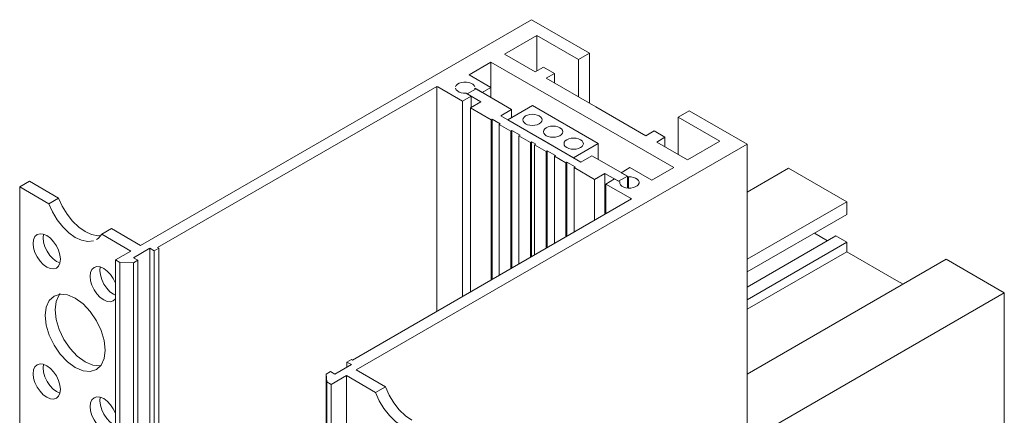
# Model space of a CAD drawing. Header units: millimetres. Extents: x -6612 to -5743, y 138 to 6687.
# Tile 5 of 6: x -6143 to -6016, y 1605 to 1656. Entities that reach past the tile are written whole.
import ezdxf

# ---------------------------------------------------------------- set-up
doc = ezdxf.new("R2010")
doc.units = ezdxf.units.MM
doc.layers.add('E-LITE-EQPM', color=7, linetype='Continuous', lineweight=20)

# ---------------------------------------------------------------- blocks, each defined once
blk = doc.blocks.new('5020221302 - 5020221302 NESO Accessory outer corner recessed-572479-00 Isometrico PDF')
at = {"layer": 'E-LITE-EQPM', "color": 8, "lineweight": 9, "true_color": 0x808080}
for p, q in [((-6934, 1655.95), (-6984.49, 1626.8)), ((-6934, 1655.95), (-6926.5, 1651.62)), ((-6933.29, 1653.91), (-6937.46, 1651.5)), ((-6933.29, 1649.34), (-6933.29, 1653.91)), ((-6927.92, 1650.81), (-6933.29, 1653.91)), ((-6937.46, 1651.5), (-6933.5, 1649.22)), ((-6926.5, 1651.62), (-6927.92, 1650.81)), ((-6926.5, 1645.17), (-6926.5, 1651.62)), ((-6939.23, 1650.48), (-6942.06, 1648.85)), ((-6939.23, 1647.21), (-6939.23, 1650.48)), ((-6927.42, 1643.66), (-6939.23, 1650.48)), ((-6927.92, 1650.81), (-6927.92, 1645.99)), ((-6942.06, 1648.85), (-6939.23, 1647.21)), ((-6933.5, 1649.22), (-6932.44, 1649.83)), ((-6932.44, 1649.83), (-6931.03, 1649.01)), ((-6931.03, 1649.01), (-6932.09, 1648.4)), ((-6931.03, 1647.79), (-6931.03, 1649.01)), ((-6932.09, 1648.4), (-6925.66, 1644.68)), ((-6946.23, 1647.34), (-6982.29, 1626.52)), ((-6946.23, 1618.27), (-6946.23, 1647.34)), ((-6946.09, 1647.26), (-6946.23, 1647.34)), ((-6942.91, 1645.42), (-6946.09, 1647.26)), ((-6942.44, 1646.46), (-6941.78, 1646.07)), ((-6942.29, 1646.36), (-6941.15, 1647.02)), ((-6940.52, 1645.34), (-6942.29, 1646.36)), ((-6941.31, 1647.11), (-6941.31, 1646.93)), ((-6940.36, 1646.56), (-6941.31, 1647.11)), ((-6941.15, 1647.02), (-6936.56, 1644.36)), ((-6939.23, 1647.21), (-6940.36, 1646.56)), ((-6939.23, 1645.91), (-6939.23, 1647.21)), ((-6941.78, 1646.07), (-6942.91, 1645.42)), ((-6942.91, 1645.42), (-6942.91, 1620.19)), ((-6941.86, 1644.57), (-6940.52, 1645.34)), ((-6941.78, 1644.62), (-6941.78, 1646.07)), ((-6933.86, 1644.85), (-6937.04, 1643.01)), ((-6925.37, 1639.95), (-6933.86, 1644.85)), ((-6941.86, 1620.79), (-6941.86, 1644.57)), ((-6939.22, 1643.04), (-6941.86, 1644.57)), ((-6936.56, 1644.36), (-6937.97, 1643.55)), ((-6937.97, 1643.55), (-6932.8, 1640.56)), ((-6936.56, 1644.36), (-6936.56, 1643.29)), ((-6915.61, 1636.85), (-6927.42, 1643.66)), ((-6925.66, 1644.68), (-6919.22, 1640.97)), ((-6915.05, 1643.38), (-6913.63, 1644.19)), ((-6913.63, 1644.19), (-6906.14, 1639.87)), ((-6939.08, 1643.12), (-6939.22, 1643.04)), ((-6939.22, 1643.04), (-6939.22, 1622.32)), ((-6939.08, 1622.4), (-6939.08, 1643.12)), ((-6938.02, 1642.51), (-6939.08, 1643.12)), ((-6938.16, 1642.43), (-6938.02, 1642.51)), ((-6938.16, 1642.43), (-6938.16, 1622.93)), ((-6936.67, 1641.57), (-6938.16, 1642.43)), ((-6937.04, 1643.01), (-6928.55, 1638.11)), ((-6915.05, 1638.56), (-6915.05, 1643.38)), ((-6909.67, 1640.27), (-6915.05, 1643.38)), ((-6936.53, 1641.66), (-6936.67, 1641.57)), ((-6936.67, 1641.57), (-6936.67, 1623.79)), ((-6936.53, 1623.87), (-6936.53, 1641.66)), ((-6935.47, 1641.04), (-6936.53, 1641.66)), ((-6935.61, 1640.96), (-6935.47, 1641.04)), ((-6919.22, 1640.97), (-6918.16, 1641.58)), ((-6918.16, 1641.58), (-6916.75, 1640.76)), ((-6956.63, 1610.72), (-6906.14, 1639.87)), ((-6935.61, 1640.96), (-6935.61, 1624.4)), ((-6934.13, 1640.1), (-6935.61, 1640.96)), ((-6933.99, 1640.19), (-6934.13, 1640.1)), ((-6934.13, 1640.1), (-6934.13, 1625.26)), ((-6933.99, 1625.34), (-6933.99, 1640.19)), ((-6933.72, 1640.03), (-6933.99, 1640.19)), ((-6933.45, 1639.87), (-6933.72, 1640.03)), ((-6933.59, 1639.79), (-6933.45, 1639.87)), ((-6933.59, 1639.79), (-6933.59, 1625.57)), ((-6932.1, 1638.93), (-6933.59, 1639.79)), ((-6932.8, 1640.56), (-6927.62, 1637.57)), ((-6928.55, 1638.11), (-6925.37, 1639.95)), ((-6925.37, 1637.91), (-6925.37, 1639.95)), ((-6916.75, 1640.76), (-6917.81, 1640.15)), ((-6917.81, 1640.15), (-6913.85, 1637.87)), ((-6916.75, 1639.54), (-6916.75, 1640.76)), ((-6913.85, 1637.87), (-6909.67, 1640.27)), ((-6906.14, 1639.87), (-6906.14, 1601.49)), ((-6931.96, 1639.02), (-6932.1, 1638.93)), ((-6932.1, 1638.93), (-6932.1, 1626.43)), ((-6931.96, 1626.51), (-6931.96, 1639.02)), ((-6930.9, 1638.4), (-6931.96, 1639.02)), ((-6931.04, 1638.32), (-6930.9, 1638.4)), ((-6931.04, 1638.32), (-6931.04, 1627.04)), ((-6929.56, 1637.47), (-6931.04, 1638.32)), ((-6929.42, 1637.55), (-6929.56, 1637.47)), ((-6929.56, 1637.47), (-6929.56, 1627.9)), ((-6929.42, 1627.98), (-6929.42, 1637.55)), ((-6928.36, 1636.93), (-6929.42, 1637.55)), ((-6927.62, 1637.57), (-6926.21, 1638.39)), ((-6926.21, 1638.39), (-6921.61, 1635.74)), ((-6928.5, 1636.85), (-6928.36, 1636.93)), ((-6928.5, 1636.85), (-6928.5, 1628.51)), ((-6925.85, 1635.33), (-6928.5, 1636.85)), ((-6924.51, 1636.1), (-6925.85, 1635.33)), ((-6924.51, 1630.81), (-6924.51, 1636.1)), ((-6922.74, 1635.08), (-6924.51, 1636.1)), ((-6922.4, 1636.19), (-6921.27, 1636.85)), ((-6921.46, 1635.65), (-6922.4, 1636.19)), ((-6921.27, 1636.85), (-6918.44, 1635.21)), ((-6918.44, 1635.21), (-6915.61, 1636.85)), ((-6900.77, 1636.76), (-6906.14, 1633.66)), ((-6893.27, 1632.44), (-6900.77, 1636.76)), ((-7000.11, 1634.36), (-6998.84, 1635.09)), ((-6998.84, 1635.09), (-6995.08, 1632.92)), ((-6925.85, 1635.33), (-6925.85, 1630.04)), ((-6924.38, 1634.72), (-6923.25, 1635.38)), ((-6924.38, 1630.88), (-6924.38, 1634.72)), ((-6921.2, 1632.89), (-6924.38, 1634.72)), ((-6923.25, 1635.38), (-6922.59, 1634.99)), ((-6921.61, 1635.74), (-6922.74, 1635.08)), ((-6921.61, 1635.74), (-6921.61, 1634.23)), ((-6921.46, 1635.65), (-6921.46, 1634.21)), ((-7000.11, 1536.21), (-7000.11, 1634.36)), ((-6996.35, 1632.18), (-7000.11, 1634.36)), ((-6996.35, 1632.18), (-6995.08, 1632.92)), ((-6957.12, 1611.98), (-6921.06, 1632.8)), ((-6921.06, 1632.8), (-6921.2, 1632.89)), ((-6893.27, 1632.44), (-6906.14, 1625.01)), ((-6893.27, 1630.8), (-6893.27, 1632.44)), ((-6893.27, 1630.8), (-6906.14, 1623.37)), ((-6988.25, 1628.97), (-6989.52, 1628.24)), ((-6988.25, 1628.97), (-6984.49, 1626.8)), ((-6895.74, 1627.41), (-6897.44, 1628.39)), ((-6985.76, 1626.07), (-6989.52, 1628.24)), ((-6894.68, 1628.03), (-6906.14, 1621.41)), ((-6893.27, 1627.21), (-6906.14, 1619.78)), ((-6893.27, 1627.21), (-6894.68, 1628.03)), ((-6893.27, 1625.99), (-6893.27, 1627.21)), ((-6987.74, 1624.92), (-6985.76, 1626.07)), ((-6985.41, 1625.21), (-6983.28, 1626.44)), ((-6983.28, 1626.44), (-6982.72, 1626.11)), ((-6983.28, 1626.44), (-6983.28, 1530.09)), ((-6982.15, 1626.44), (-6982.72, 1626.11)), ((-6982.72, 1626.11), (-6982.72, 1529.76)), ((-6982.15, 1626.44), (-6982.29, 1626.52)), ((-6982.15, 1530.74), (-6982.15, 1626.44)), ((-6893.27, 1625.99), (-6906.14, 1618.56)), ((-6886.84, 1622.27), (-6893.27, 1625.99)), ((-6995.34, 1624.73), (-6994.91, 1624.54)), ((-6987.74, 1524.5), (-6987.74, 1624.92)), ((-6987.74, 1624.92), (-6987.17, 1624.6)), ((-6987.17, 1624.6), (-6985.39, 1624.56)), ((-6987.17, 1624.6), (-6987.17, 1524.17)), ((-6984.84, 1624.88), (-6985.41, 1625.21)), ((-6984.84, 1624.88), (-6985.39, 1624.56)), ((-6985.39, 1624.56), (-6985.39, 1525.13)), ((-6984.84, 1526.09), (-6984.84, 1624.88)), ((-6880.4, 1625.01), (-6906.14, 1610.15)), ((-6872.91, 1620.68), (-6880.4, 1625.01)), ((-6885.99, 1621.78), (-6886.84, 1622.27)), ((-6906.14, 1601.49), (-6872.91, 1620.68)), ((-6872.91, 1620.68), (-6872.91, 1562.38)), ((-6987.99, 1620.49), (-6987.74, 1620.36)), ((-6957.83, 1611.74), (-6957.26, 1612.06)), ((-6957.83, 1611.08), (-6957.83, 1611.74)), ((-6957.26, 1611.41), (-6957.83, 1611.74)), ((-6957.26, 1612.06), (-6957.12, 1611.98)), ((-6960.5, 1610.19), (-6959.95, 1610.51)), ((-6959.38, 1610.19), (-6959.95, 1610.51)), ((-6959.38, 1610.19), (-6957.26, 1611.41)), ((-6956.63, 1610.72), (-6952.87, 1608.55)), ((-6960.5, 1510.76), (-6960.5, 1610.19)), ((-6960.45, 1609.17), (-6960.5, 1610.19)), ((-6957.9, 1609.98), (-6959.88, 1608.84)), ((-6957.9, 1511.84), (-6957.9, 1609.98)), ((-6957.9, 1609.98), (-6954.14, 1607.81)), ((-6995.34, 1607.92), (-6994.91, 1607.73)), ((-6960.45, 1609.17), (-6960.45, 1508.74)), ((-6959.88, 1608.84), (-6960.45, 1609.17)), ((-6959.88, 1608.84), (-6959.88, 1508.41)), ((-6954.14, 1607.81), (-6952.87, 1608.55))]:
    blk.add_line(p, q, dxfattribs=at)
for points in [[(-6941.32, 1647.29, 0), (-6941.42, 1647.47, 0), (-6941.58, 1647.63, 0), (-6941.82, 1647.76, 0), (-6942.1, 1647.85, 0), (-6942.41, 1647.89, 0), (-6942.73, 1647.89, 0), (-6943.04, 1647.84, 0), (-6943.32, 1647.75, 0), (-6943.55, 1647.62, 0), (-6943.71, 1647.46, 0), (-6943.8, 1647.28, 0)], [(-6943.8, 1647.09, 0), (-6943.72, 1646.91, 0), (-6943.57, 1646.75, 0), (-6943.35, 1646.61, 0), (-6943.07, 1646.52, 0), (-6942.76, 1646.46, 0), (-6942.44, 1646.46, 0)], [(-6934.75, 1643.53, 0), (-6934.49, 1643.64, 0), (-6934.19, 1643.71, 0), (-6933.87, 1643.74, 0), (-6933.54, 1643.71, 0), (-6933.24, 1643.64, 0), (-6932.98, 1643.53, 0), (-6932.78, 1643.38, 0), (-6932.66, 1643.2, 0), (-6932.62, 1643.02, 0), (-6932.66, 1642.83, 0), (-6932.78, 1642.66, 0), (-6932.98, 1642.51, 0)], [(-6932.98, 1642.51, 0), (-6933.24, 1642.39, 0), (-6933.54, 1642.32, 0), (-6933.87, 1642.29, 0), (-6934.19, 1642.32, 0), (-6934.49, 1642.39, 0), (-6934.75, 1642.51, 0), (-6934.95, 1642.66, 0), (-6935.07, 1642.83, 0), (-6935.12, 1643.02, 0), (-6935.07, 1643.2, 0), (-6934.95, 1643.38, 0), (-6934.75, 1643.53, 0)], [(-6930.32, 1640.97, 0), (-6930.58, 1640.85, 0), (-6930.88, 1640.78, 0), (-6931.2, 1640.76, 0), (-6931.53, 1640.78, 0), (-6931.83, 1640.85, 0), (-6932.09, 1640.97, 0), (-6932.29, 1641.12, 0), (-6932.41, 1641.29, 0), (-6932.45, 1641.48, 0), (-6932.41, 1641.67, 0), (-6932.29, 1641.84, 0), (-6932.09, 1641.99, 0)], [(-6932.09, 1641.99, 0), (-6931.83, 1642.1, 0), (-6931.53, 1642.18, 0), (-6931.2, 1642.2, 0), (-6930.88, 1642.18, 0), (-6930.58, 1642.1, 0), (-6930.32, 1641.99, 0), (-6930.12, 1641.84, 0), (-6930, 1641.67, 0), (-6929.95, 1641.48, 0), (-6930, 1641.29, 0), (-6930.12, 1641.12, 0), (-6930.32, 1640.97, 0)], [(-6927.66, 1639.43, 0), (-6927.92, 1639.32, 0), (-6928.22, 1639.25, 0), (-6928.54, 1639.22, 0), (-6928.87, 1639.25, 0), (-6929.17, 1639.32, 0), (-6929.43, 1639.43, 0), (-6929.63, 1639.58, 0), (-6929.75, 1639.76, 0), (-6929.79, 1639.94, 0), (-6929.75, 1640.13, 0), (-6929.63, 1640.3, 0), (-6929.43, 1640.45, 0)], [(-6929.43, 1640.45, 0), (-6929.17, 1640.57, 0), (-6928.87, 1640.64, 0), (-6928.54, 1640.67, 0), (-6928.22, 1640.64, 0), (-6927.92, 1640.57, 0), (-6927.66, 1640.45, 0), (-6927.46, 1640.3, 0), (-6927.34, 1640.13, 0), (-6927.29, 1639.94, 0), (-6927.34, 1639.76, 0), (-6927.46, 1639.58, 0), (-6927.66, 1639.43, 0)], [(-6922.59, 1634.99, 0), (-6922.57, 1634.81, 0), (-6922.48, 1634.63, 0), (-6922.31, 1634.47, 0), (-6922.08, 1634.34, 0), (-6921.8, 1634.25, 0), (-6921.49, 1634.21, 0), (-6921.16, 1634.21, 0), (-6920.85, 1634.26, 0), (-6920.58, 1634.35, 0), (-6920.35, 1634.48, 0), (-6920.19, 1634.64, 0), (-6920.1, 1634.82, 0), (-6920.1, 1635.01, 0), (-6920.17, 1635.19, 0), (-6920.33, 1635.35, 0), (-6920.55, 1635.49, 0), (-6920.83, 1635.58, 0), (-6921.13, 1635.64, 0), (-6921.46, 1635.65, 0)], [(-6992.94, 1627.84, 0), (-6993.77, 1628.43, 0), (-6994.56, 1629.19, 0), (-6995.28, 1630.1, 0), (-6995.88, 1631.12, 0), (-6996.35, 1632.18, 0)], [(-6995.08, 1632.92, 0), (-6994.61, 1631.85, 0), (-6994, 1630.84, 0), (-6993.29, 1629.93, 0), (-6992.49, 1629.16, 0), (-6991.66, 1628.58, 0)], [(-6996.61, 1624, 0), (-6997.07, 1624.33, 0), (-6997.49, 1624.78, 0), (-6997.86, 1625.31, 0), (-6998.14, 1625.89, 0), (-6998.31, 1626.49, 0), (-6998.37, 1627.05, 0), (-6998.31, 1627.54, 0), (-6998.14, 1627.93, 0), (-6997.86, 1628.19, 0), (-6997.49, 1628.3, 0), (-6997.07, 1628.26, 0), (-6996.61, 1628.06, 0)], [(-6991.66, 1628.58, 0), (-6990.83, 1628.2, 0), (-6990.04, 1628.05, 0), (-6989.63, 1628.07, 0)], [(-6997.04, 1628.26, 0), (-6997.1, 1627.78, 0), (-6997.04, 1627.22, 0), (-6996.86, 1626.63, 0), (-6996.58, 1626.05, 0), (-6996.22, 1625.51, 0), (-6995.79, 1625.06, 0), (-6995.34, 1624.73, 0)], [(-6996.61, 1628.06, 0), (-6996.15, 1627.73, 0), (-6995.73, 1627.28, 0), (-6995.36, 1626.75, 0), (-6995.08, 1626.17, 0), (-6994.91, 1625.57, 0), (-6994.85, 1625.01, 0), (-6994.91, 1624.52, 0), (-6995.08, 1624.13, 0), (-6995.36, 1623.87, 0), (-6995.73, 1623.76, 0), (-6996.15, 1623.8, 0), (-6996.61, 1624, 0)], [(-6990.6, 1627.4, 0), (-6991.31, 1627.32, 0), (-6992.11, 1627.47, 0), (-6992.94, 1627.84, 0)], [(-6989.52, 1628.24, 0), (-6989.99, 1627.71, 0), (-6990.2, 1627.57, 0)], [(-6989.26, 1619.75, 0), (-6989.72, 1620.09, 0), (-6990.14, 1620.54, 0), (-6990.51, 1621.07, 0), (-6990.79, 1621.65, 0), (-6990.96, 1622.24, 0), (-6991.02, 1622.81, 0), (-6990.96, 1623.3, 0), (-6990.79, 1623.69, 0), (-6990.51, 1623.95, 0), (-6990.14, 1624.06, 0), (-6989.72, 1624.02, 0), (-6989.26, 1623.82, 0)], [(-6989.7, 1624.02, 0), (-6989.75, 1623.54, 0), (-6989.69, 1622.98, 0), (-6989.52, 1622.39, 0), (-6989.24, 1621.8, 0), (-6988.87, 1621.27, 0), (-6988.45, 1620.82, 0), (-6987.99, 1620.49, 0)], [(-6989.26, 1623.82, 0), (-6988.81, 1623.49, 0), (-6988.38, 1623.04, 0), (-6988.02, 1622.51, 0), (-6987.74, 1621.93, 0)], [(-6992.94, 1611.03, 0), (-6993.94, 1611.76, 0), (-6994.87, 1612.75, 0), (-6995.67, 1613.92, 0), (-6996.29, 1615.2, 0), (-6996.68, 1616.51, 0), (-6996.81, 1617.74, 0), (-6996.68, 1618.82, 0), (-6996.29, 1619.67, 0), (-6995.67, 1620.25, 0), (-6994.87, 1620.49, 0), (-6993.94, 1620.4, 0), (-6992.94, 1619.97, 0)], [(-6994.89, 1620.57, 0), (-6995.02, 1620.41, 0), (-6995.4, 1619.55, 0), (-6995.54, 1618.47, 0), (-6995.4, 1617.24, 0), (-6995.02, 1615.94, 0), (-6994.4, 1614.66, 0), (-6993.6, 1613.48, 0), (-6992.67, 1612.5, 0), (-6991.66, 1611.77, 0)], [(-6992.94, 1619.97, 0), (-6991.93, 1619.24, 0), (-6991, 1618.26, 0), (-6990.2, 1617.08, 0), (-6989.58, 1615.8, 0), (-6989.2, 1614.5, 0), (-6989.06, 1613.27, 0), (-6989.2, 1612.19, 0), (-6989.58, 1611.33, 0), (-6990.2, 1610.76, 0), (-6991, 1610.51, 0), (-6991.93, 1610.6, 0), (-6992.94, 1611.03, 0)], [(-6987.74, 1619.89, 0), (-6988.02, 1619.63, 0), (-6988.38, 1619.52, 0), (-6988.81, 1619.56, 0), (-6989.26, 1619.75, 0)], [(-6991.66, 1611.77, 0), (-6990.66, 1611.34, 0), (-6989.73, 1611.25, 0), (-6989.57, 1611.27, 0)], [(-6996.61, 1607.18, 0), (-6997.07, 1607.52, 0), (-6997.49, 1607.96, 0), (-6997.86, 1608.5, 0), (-6998.14, 1609.08, 0), (-6998.31, 1609.67, 0), (-6998.37, 1610.23, 0), (-6998.31, 1610.73, 0), (-6998.14, 1611.12, 0), (-6997.86, 1611.37, 0), (-6997.49, 1611.49, 0), (-6997.07, 1611.45, 0), (-6996.61, 1611.25, 0)], [(-6997.04, 1611.45, 0), (-6997.1, 1610.97, 0), (-6997.04, 1610.41, 0), (-6996.86, 1609.82, 0), (-6996.58, 1609.23, 0), (-6996.22, 1608.7, 0), (-6995.79, 1608.25, 0), (-6995.34, 1607.92, 0)], [(-6996.61, 1611.25, 0), (-6996.15, 1610.92, 0), (-6995.73, 1610.47, 0), (-6995.36, 1609.94, 0), (-6995.08, 1609.35, 0), (-6994.91, 1608.76, 0), (-6994.85, 1608.2, 0), (-6994.91, 1607.71, 0), (-6995.08, 1607.32, 0), (-6995.36, 1607.06, 0), (-6995.73, 1606.95, 0), (-6996.15, 1606.99, 0), (-6996.61, 1607.18, 0)], [(-6952.87, 1608.55, 0), (-6952.4, 1607.48, 0), (-6951.79, 1606.46, 0), (-6951.07, 1605.55, 0), (-6950.28, 1604.79, 0), (-6949.45, 1604.21, 0)], [(-6989.26, 1602.94, 0), (-6989.72, 1603.27, 0), (-6990.14, 1603.72, 0), (-6990.51, 1604.26, 0), (-6990.79, 1604.84, 0), (-6990.96, 1605.43, 0), (-6991.02, 1605.99, 0), (-6990.96, 1606.48, 0), (-6990.79, 1606.87, 0), (-6990.51, 1607.13, 0), (-6990.14, 1607.25, 0), (-6989.72, 1607.2, 0), (-6989.26, 1607.01, 0)], [(-6989.7, 1607.21, 0), (-6989.75, 1606.73, 0), (-6989.69, 1606.17, 0), (-6989.52, 1605.57, 0), (-6989.24, 1604.99, 0), (-6988.87, 1604.46, 0), (-6988.45, 1604.01, 0), (-6987.99, 1603.68, 0)], [(-6989.26, 1607.01, 0), (-6988.81, 1606.68, 0), (-6988.38, 1606.23, 0), (-6988.02, 1605.69, 0), (-6987.74, 1605.12, 0)], [(-6950.72, 1603.47, 0), (-6951.55, 1604.06, 0), (-6952.34, 1604.82, 0), (-6953.06, 1605.73, 0), (-6953.67, 1606.74, 0), (-6954.14, 1607.81, 0)]]:
    blk.add_polyline3d(points, dxfattribs=at)

msp = doc.modelspace()

# ---------------------------------------------------------------- block references
at = {"layer": 'E-LITE-EQPM', "color": 8, "lineweight": 9, "true_color": 0x808080}
msp.add_blockref('5020221302 - 5020221302 NESO Accessory outer corner recessed-572479-00 Isometrico PDF', (856.69, 0), dxfattribs=at)

doc.saveas('drawing.dxf')
